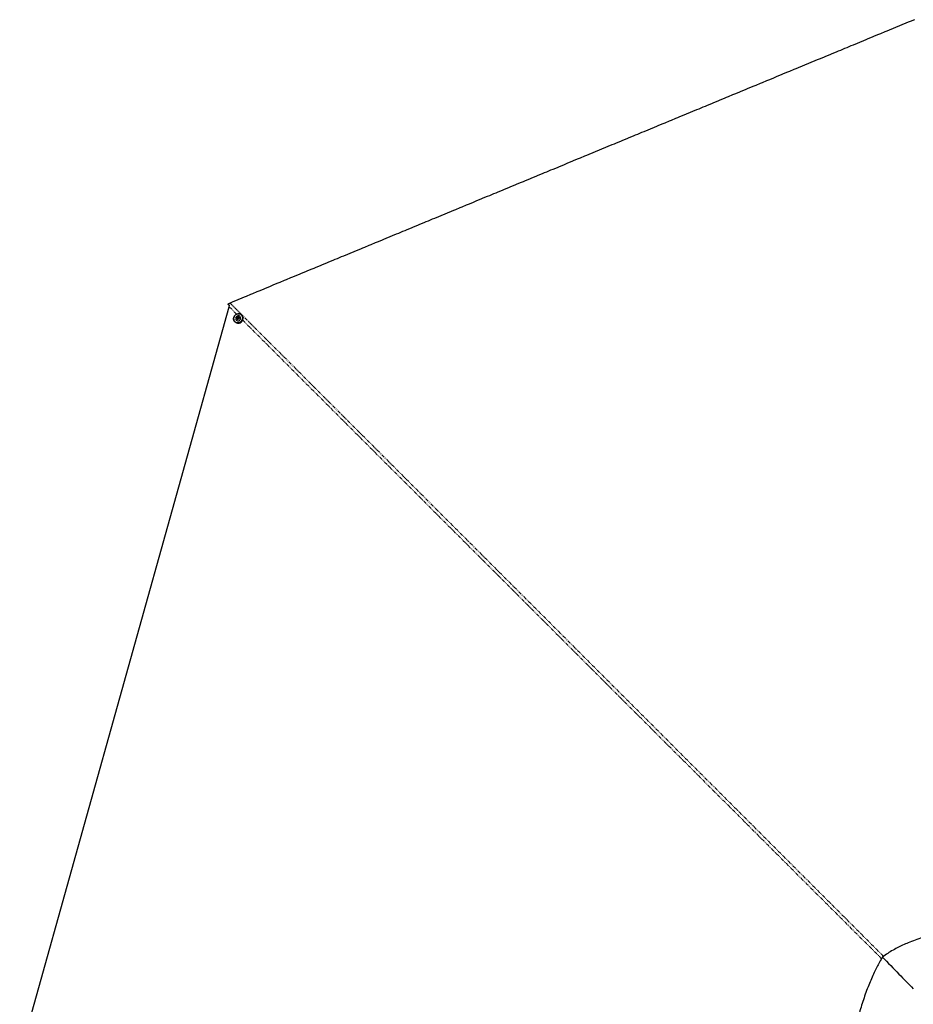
# Paper-space layout 'Inground Anchor' of a CAD drawing. Header units: millimetres. Extents: x 262 to 9484, y 125 to 8141.
# Tile 39 of 53: x 773 to 2412, y 6269 to 8076. Entities that reach past the tile are written whole.
import ezdxf

# ---------------------------------------------------------------- set-up
doc = ezdxf.new("R2010")
doc.units = ezdxf.units.MM
doc.linetypes.add('PHANTOM', pattern=[12.7, 6.35, -1.27, 1.27, -1.27, 1.27, -1.27])

psp = doc.layouts.new('Inground Anchor')

# ---------------------------------------------------------------- linework, layer by layer
at = {"color": 7, "linetype": 'Continuous', "lineweight": 25}
for p, q in [((1155.23, 7554.49), (1155.14, 7554.69)), ((1155.23, 7554.49), (1158.19, 7551.52)), ((773.15, 6174.72), (1157.45, 7549.78)), ((1157.45, 7549.78), (1158.04, 7551.79)), ((1167.78, 7522.14), (1168.18, 7521.75)), ((1170.5, 7525.08), (1170.56, 7525.03)), ((1171.7, 7529.55), (1173.02, 7530.68)), ((1171.95, 7527.91), (1171.7, 7529.55)), ((1172.09, 7529.16), (1171.7, 7529.55)), ((1173.51, 7527.4), (1171.95, 7527.91)), ((1172.09, 7529.16), (1172.75, 7529.73)), ((1172.21, 7528.34), (1172.09, 7529.16)), ((1172.29, 7527.8), (1172.21, 7528.34)), ((1172.75, 7529.73), (1173.4, 7530.29)), ((1173.02, 7530.68), (1174.58, 7530.16)), ((1173.4, 7530.29), (1173.02, 7530.68)), ((1173.4, 7530.29), (1174.18, 7530.03)), ((1174.82, 7528.52), (1173.51, 7527.4)), ((1174.18, 7530.03), (1174.62, 7529.89)), ((1174.58, 7530.16), (1174.82, 7528.52)), ((1177.26, 7531.76), (1177.2, 7531.82)), ((1180.53, 7534.15), (1180.13, 7534.55)), ((2355.93, 6356.18), (2355.95, 6356.16))]:
    psp.add_line(p, q, dxfattribs=at)
at = {"color": 8, "linetype": 'PHANTOM', "lineweight": 18}
psp.add_line((1171.14, 7536.1), (1157.45, 7549.78), dxfattribs=at)
at = {"color": 7, "linetype": 'Continuous', "lineweight": 25, "flags": 128}
for points in [[(2414.44, 8076.46), (2406.68, 8073.25), (2402.8, 8071.64), (2398.92, 8070.03), (2391.16, 8066.82), (2387.28, 8065.21), (2379.52, 8062), (2375.64, 8060.39), (2367.88, 8057.18), (2364, 8055.57), (2360.12, 8053.96), (2352.37, 8050.75), (2348.49, 8049.14), (2340.73, 8045.93), (2336.85, 8044.32), (2329.09, 8041.11), (2325.21, 8039.5), (2321.33, 8037.89), (2313.57, 8034.68), (2309.69, 8033.07), (2301.93, 8029.86), (2298.05, 8028.25), (2290.3, 8025.04), (2286.42, 8023.43), (2278.66, 8020.22), (2274.78, 8018.61), (2270.9, 8017), (2263.14, 8013.79), (2259.26, 8012.18), (2251.5, 8008.97), (2247.62, 8007.36), (2239.86, 8004.15), (2235.98, 8002.54), (2232.1, 8000.94), (2224.35, 7997.72), (2220.47, 7996.12), (2212.71, 7992.9), (2208.83, 7991.29), (2201.07, 7988.08), (2197.19, 7986.47), (2193.31, 7984.87), (2185.55, 7981.65), (2181.67, 7980.05), (2173.91, 7976.83), (2170.03, 7975.23), (2162.28, 7972.01), (2158.4, 7970.4), (2154.52, 7968.8), (2146.76, 7965.58), (2142.88, 7963.98), (2135.12, 7960.76), (2131.24, 7959.16), (2123.48, 7955.94), (2119.6, 7954.34), (2111.84, 7951.12), (2107.96, 7949.52), (2104.09, 7947.91), (2096.33, 7944.69), (2092.45, 7943.09), (2084.69, 7939.87), (2080.81, 7938.27), (2073.05, 7935.05), (2069.17, 7933.45), (2065.29, 7931.84), (2057.53, 7928.63), (2053.65, 7927.02), (2045.89, 7923.8), (2042.02, 7922.2), (2034.26, 7918.98), (2030.38, 7917.38), (2026.5, 7915.77), (2018.74, 7912.56), (2014.86, 7910.95), (2007.1, 7907.74), (2003.22, 7906.13), (1995.46, 7902.92), (1991.58, 7901.31), (1983.82, 7898.09), (1979.94, 7896.49), (1976.07, 7894.88), (1968.31, 7891.67), (1964.43, 7890.06), (1956.67, 7886.85), (1952.79, 7885.24), (1945.03, 7882.03), (1941.15, 7880.42), (1937.27, 7878.81), (1929.51, 7875.6), (1925.63, 7873.99), (1917.87, 7870.78), (1914, 7869.17), (1906.24, 7865.96), (1902.36, 7864.35), (1898.48, 7862.74), (1890.72, 7859.53), (1886.84, 7857.92), (1879.08, 7854.71), (1875.2, 7853.1), (1867.44, 7849.89), (1863.56, 7848.28), (1859.68, 7846.67), (1851.93, 7843.46), (1848.05, 7841.85), (1840.29, 7838.64), (1836.41, 7837.03), (1828.65, 7833.82), (1824.77, 7832.21), (1817.01, 7829), (1813.13, 7827.39), (1809.25, 7825.78), (1801.49, 7822.57), (1797.61, 7820.96), (1789.86, 7817.75), (1785.98, 7816.14), (1778.22, 7812.93), (1774.34, 7811.32), (1770.46, 7809.72), (1762.7, 7806.5), (1758.82, 7804.89), (1751.06, 7801.68), (1747.18, 7800.07), (1739.42, 7796.86), (1735.54, 7795.25), (1731.66, 7793.65), (1723.91, 7790.43), (1720.03, 7788.83), (1712.27, 7785.61), (1708.39, 7784), (1700.63, 7780.79), (1696.75, 7779.18), (1692.87, 7777.58), (1685.11, 7774.36), (1681.23, 7772.76), (1673.47, 7769.54), (1669.59, 7767.94), (1661.84, 7764.72), (1657.96, 7763.12), (1650.2, 7759.9), (1646.32, 7758.29), (1642.44, 7756.69), (1634.68, 7753.47), (1630.8, 7751.87), (1623.04, 7748.65), (1619.16, 7747.05), (1611.4, 7743.83), (1607.52, 7742.23), (1603.64, 7740.62), (1595.89, 7737.41), (1592.01, 7735.8), (1584.25, 7732.58), (1580.37, 7730.98), (1572.61, 7727.76), (1568.73, 7726.16), (1564.85, 7724.55), (1557.09, 7721.34), (1553.21, 7719.73), (1545.45, 7716.52), (1541.57, 7714.91), (1533.82, 7711.69), (1529.94, 7710.09), (1522.18, 7706.87), (1518.3, 7705.27), (1514.42, 7703.66), (1506.66, 7700.45), (1502.78, 7698.84), (1495.02, 7695.63), (1491.14, 7694.02), (1483.38, 7690.81), (1479.5, 7689.2), (1475.62, 7687.59), (1467.87, 7684.38), (1463.99, 7682.77), (1456.23, 7679.56), (1452.35, 7677.95), (1444.59, 7674.74), (1440.71, 7673.13), (1436.83, 7671.52), (1429.07, 7668.31), (1425.19, 7666.7), (1417.43, 7663.49), (1413.55, 7661.88), (1405.8, 7658.67), (1401.92, 7657.06), (1398.04, 7655.45), (1390.28, 7652.24), (1386.4, 7650.63), (1378.64, 7647.42), (1374.76, 7645.81), (1367, 7642.6), (1363.12, 7640.99), (1355.36, 7637.78), (1351.48, 7636.17), (1347.6, 7634.56), (1339.85, 7631.35), (1335.97, 7629.74), (1328.21, 7626.53), (1324.33, 7624.92), (1316.57, 7621.71), (1312.69, 7620.1), (1308.81, 7618.5), (1301.05, 7615.28), (1297.17, 7613.68), (1289.41, 7610.46), (1285.53, 7608.85), (1277.78, 7605.64), (1273.9, 7604.03), (1270.02, 7602.43), (1262.26, 7599.21), (1258.38, 7597.61), (1250.62, 7594.39), (1246.74, 7592.79), (1238.98, 7589.57), (1235.1, 7587.97), (1231.22, 7586.36), (1223.46, 7583.14), (1219.58, 7581.54), (1211.83, 7578.32), (1207.95, 7576.72), (1200.19, 7573.5), (1196.31, 7571.9), (1188.55, 7568.68), (1184.67, 7567.08), (1180.79, 7565.47), (1173.03, 7562.26), (1169.15, 7560.65), (1164.09, 7558.55), (1159.03, 7556.45)], [(1158.04, 7551.79), (1156.65, 7553.18), (1155.14, 7554.69)], [(1167.77, 7522.16), (1166.73, 7523.45), (1165.99, 7524.94), (1165.57, 7526.58), (1165.5, 7528.28), (1165.77, 7529.99), (1166.38, 7531.63), (1167.3, 7533.14), (1168.49, 7534.44), (1169.9, 7535.5), (1171.48, 7536.27), (1173.16, 7536.71), (1174.88, 7536.81), (1176.56, 7536.57), (1178.13, 7535.98), (1179.53, 7535.09), (1180.7, 7533.91), (1181.59, 7532.51), (1182.18, 7530.94), (1182.42, 7529.26), (1182.32, 7527.55), (1181.88, 7525.87), (1181.11, 7524.29), (1180.05, 7522.87), (1178.74, 7521.68), (1177.24, 7520.76), (1175.6, 7520.15), (1173.89, 7519.88), (1172.19, 7519.96), (1170.55, 7520.37), (1169.06, 7521.12), (1167.77, 7522.16)], [(1167.86, 7522.35), (1169.12, 7521.33), (1170.58, 7520.61), (1172.18, 7520.2), (1173.84, 7520.13), (1175.51, 7520.39), (1177.11, 7520.98), (1178.58, 7521.88), (1179.86, 7523.05), (1180.9, 7524.43), (1181.65, 7525.97), (1182.08, 7527.62), (1182.18, 7529.29), (1181.94, 7530.93), (1181.37, 7532.47), (1180.49, 7533.84), (1179.35, 7534.98), (1177.98, 7535.86), (1176.45, 7536.43), (1174.81, 7536.67), (1173.13, 7536.57), (1171.49, 7536.14), (1169.94, 7535.39), (1168.56, 7534.35), (1167.4, 7533.08), (1166.5, 7531.6), (1165.91, 7530), (1165.64, 7528.33), (1165.71, 7526.67), (1166.12, 7525.07), (1166.85, 7523.61), (1167.86, 7522.35)], [(1168.17, 7521.76), (1169.46, 7520.72), (1170.95, 7519.98), (1172.58, 7519.56), (1174.29, 7519.49), (1176, 7519.76), (1177.64, 7520.37), (1179.14, 7521.28), (1180.45, 7522.47), (1181.51, 7523.89), (1182.28, 7525.47), (1182.72, 7527.15), (1182.82, 7528.87), (1182.57, 7530.55), (1181.99, 7532.12), (1181.1, 7533.52), (1180.53, 7534.15)], [(1170.99, 7531.86), (1170.13, 7530.9), (1169.54, 7529.76), (1169.27, 7528.52), (1169.34, 7527.27), (1169.74, 7526.12), (1170.45, 7525.13), (1171.41, 7524.39), (1172.56, 7523.96), (1173.8, 7523.85), (1175.04, 7524.09), (1176.19, 7524.65), (1177.18, 7525.49), (1177.91, 7526.55), (1178.34, 7527.76), (1178.44, 7529.01), (1178.2, 7530.22), (1177.64, 7531.3), (1176.8, 7532.17), (1175.74, 7532.76), (1174.53, 7533.03), (1173.28, 7532.97), (1172.07, 7532.57), (1170.99, 7531.86)], [(1171.83, 7530.74), (1171.25, 7530.02), (1170.98, 7529.15), (1171.05, 7528.26), (1171.46, 7527.49), (1172.14, 7526.96), (1173, 7526.74), (1173.89, 7526.87), (1174.69, 7527.33), (1175.27, 7528.05), (1175.55, 7528.92), (1175.47, 7529.81), (1175.06, 7530.58), (1174.38, 7531.12), (1173.52, 7531.33), (1172.63, 7531.2), (1171.83, 7530.74)]]:
    psp.add_lwpolyline(points, dxfattribs=at)
at = {"color": 8, "linetype": 'PHANTOM', "lineweight": 18, "flags": 128}
psp.add_lwpolyline([(1159.03, 7556.45), (1353.9, 7361.58), (1548.77, 7166.71), (1743.64, 6971.83), (1938.5, 6776.95), (2133.36, 6582.07), (2328.2, 6387.18), (2357.82, 6357.51)], dxfattribs=at)
at = {"color": 7, "linetype": 'Continuous', "lineweight": 25}
for centre, radius, start, end in [((1173.74, 7528.55), 1.54, 130.08057, 187.70569), ((1173.55, 7528.54), 1.35, 188.34668, 216.13793), ((1173.74, 7528.6), 1.5, 72.7488, 131.38357), ((1173.77, 7528.77), 1.33, 49.6591, 71.88505)]:
    psp.add_arc(centre, radius, start, end, dxfattribs=at)
for points, knots in [([(1155.14, 7554.69), (1155.77, 7554.99), (1157.04, 7555.61), (1158.36, 7556.17), (1159.03, 7556.45)], [0, 0, 0, 0, 0.4896921, 1, 1, 1, 1]), ([(2568.45, 6442.62), (2564.63, 6440.37), (2557.06, 6435.9), (2545.24, 6430.04), (2533.26, 6424.77), (2521.12, 6420.05), (2507.6, 6415.32), (2492.68, 6410.62), (2476.43, 6405.88), (2460.97, 6401.51), (2446.39, 6397.29), (2432.71, 6393.12), (2419.2, 6388.61), (2406.77, 6383.97), (2395.44, 6379.18), (2385.17, 6374.31), (2375.12, 6368.9), (2365.28, 6362.92), (2359.07, 6358.44), (2355.93, 6356.18)], [0, 0, 0, 0, 0.0579398, 0.1150264, 0.171595, 0.227887, 0.2840576, 0.3575411, 0.4309536, 0.5042128, 0.5664351, 0.6283889, 0.6900522, 0.7514739, 0.8005378, 0.849684, 0.8991156, 0.9491054, 1, 1, 1, 1]), ([(2355.95, 6356.16), (2354.15, 6353.09), (2350.57, 6346.97), (2345.52, 6337.48), (2340.48, 6327.31), (2335.5, 6316.41), (2330.42, 6304.26), (2325.53, 6291.46), (2320.86, 6278), (2316.58, 6264.47), (2311.85, 6248.18), (2306.89, 6229.14), (2301.83, 6207.41), (2297.21, 6185.8), (2292.9, 6164.44), (2290.07, 6150.25), (2288.68, 6143.23)], [0, 0, 0, 0, 0.04941189, 0.09809336, 0.14620937, 0.20238452, 0.25816934, 0.3212605, 0.38417953, 0.44700844, 0.50976077, 0.60991021, 0.70947134, 0.80798937, 0.90497059, 1, 1, 1, 1]), ([(2355.95, 6356.16), (2365.96, 6345.75), (2384.75, 6326.2), (2403.61, 6307.06), (2412.43, 6298.12)], [0, 0, 0, 0, 0.5323412, 1, 1, 1, 1])]:
    psp.add_open_spline(points, degree=3, knots=knots, dxfattribs=at)
at = {"color": 8, "linetype": 'PHANTOM', "lineweight": 18}
psp.add_open_spline([(2354.23, 6353.18), (2324.51, 6382.88), (2252.4, 6454.93), (2137.94, 6569.37), (2010.83, 6696.45), (1883.73, 6823.54), (1607.48, 7099.76), (1373.61, 7333.63), (1182.11, 7525.13)], degree=3, knots=[0, 0, 0, 0, 0.0760619, 0.18450169, 0.29294149, 0.40138129, 0.50982108, 1, 1, 1, 1], dxfattribs=at)

doc.saveas('drawing.dxf')
